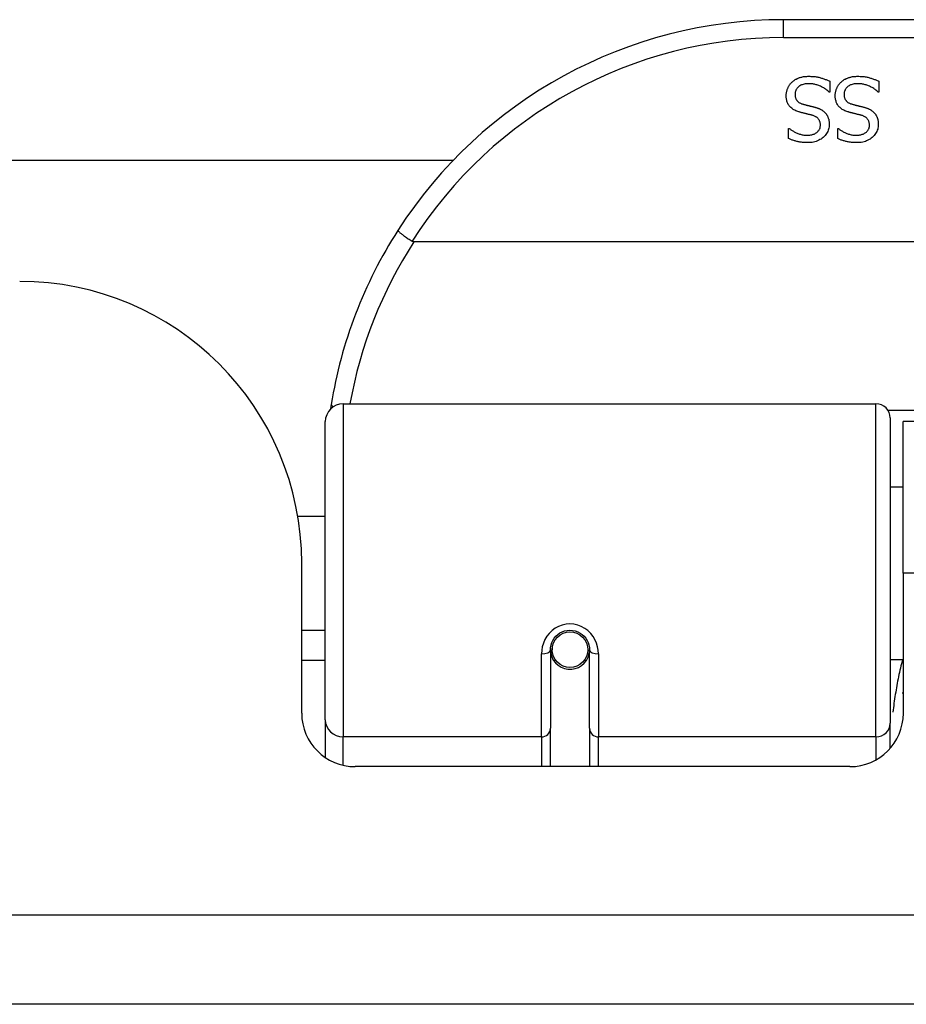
# Model space of a CAD drawing. Header units: inches. Extents: x 11 to 342, y 26 to 169.
# Tile 16 of 218: x 76.48 to 77.461, y 25.678 to 26.767. Entities that reach past the tile are written whole.
import ezdxf

# ---------------------------------------------------------------- set-up
doc = ezdxf.new("R2010")
doc.units = ezdxf.units.IN
doc.header["$MEASUREMENT"] = 0
doc.layers.add('Visible Edges(ANSI)', color=7, linetype='Continuous', lineweight=25)
doc.layers.add('Visible Tangent Edges(ANSI)', color=7, linetype='Continuous', lineweight=25)

msp = doc.modelspace()

# ---------------------------------------------------------------- linework, layer by layer
at = {"layer": 'Visible Edges(ANSI)'}
for p, q in [((78.8214, 26.7674), (77.3254, 26.7674)), ((77.3766, 26.6993), (77.3766, 26.6874)), ((77.4308, 26.6993), (77.4308, 26.6874)), ((77.3766, 26.6874), (77.3759, 26.6874)), ((77.4308, 26.6874), (77.4301, 26.6874)), ((77.3311, 26.6472), (77.3318, 26.6472)), ((77.3311, 26.636), (77.3311, 26.6472)), ((77.3854, 26.6472), (77.3861, 26.6472)), ((77.3854, 26.636), (77.3854, 26.6472)), ((58.0858, 26.6119), (76.96, 26.6119)), ((79.2303, 26.5218), (76.9165, 26.5218)), ((76.8382, 26.3424), (77.4277, 26.3424)), ((77.4435, 26.3267), (77.4435, 25.989)), ((77.4579, 26.1549), (77.4579, 26.3229)), ((78.6889, 26.3229), (77.4579, 26.3229)), ((76.8185, 25.9928), (76.8185, 26.3227)), ((77.4435, 26.2504), (77.4579, 26.2504)), ((76.7881, 26.2179), (76.8185, 26.2179)), ((76.7924, 26), (76.7924, 26.1659)), ((77.4579, 26.1549), (77.4579, 26)), ((76.7924, 26.0919), (76.8185, 26.0919)), ((77.0679, 26.0746), (77.0699, 26.0742)), ((77.0695, 26.0743), (77.0695, 26.0703)), ((77.0675, 26.0703), (77.0675, 25.9833)), ((77.0696, 26.0679), (77.0676, 26.0679)), ((77.1084, 26.0662), (77.1108, 26.0657)), ((77.1108, 25.9833), (77.1108, 26.0703)), ((76.8185, 26.0584), (76.7924, 26.0584)), ((77.0734, 26.0584), (77.071, 26.0584)), ((77.1073, 26.0584), (77.1049, 26.0584)), ((77.4435, 26.0594), (77.4579, 26.0594)), ((76.8185, 25.9928), (76.8185, 25.951)), ((77.4435, 25.9613), (77.4435, 25.989)), ((77.0675, 25.9409), (77.0675, 25.9833)), ((77.1108, 25.9833), (77.1108, 25.9409)), ((77.3989, 25.9409), (76.8515, 25.9409)), ((82.2244, 25.6779), (10.6194, 25.6779))]:
    msp.add_line(p, q, dxfattribs=at)
at = {"layer": 'Visible Edges(ANSI)', "flags": 128}
for points in [[(77.3348, 26.6983), (77.3354, 26.6988), (77.336, 26.6993), (77.3366, 26.6998), (77.3372, 26.7002), (77.3378, 26.7007), (77.3384, 26.7011), (77.3391, 26.7015), (77.3397, 26.7018), (77.3404, 26.7022), (77.3411, 26.7025), (77.3418, 26.7028), (77.3425, 26.7031), (77.3432, 26.7034), (77.344, 26.7036), (77.3448, 26.7038), (77.3456, 26.704), (77.3465, 26.7042), (77.3474, 26.7044), (77.3483, 26.7045), (77.3492, 26.7046), (77.3502, 26.7047), (77.3512, 26.7047), (77.3522, 26.7048), (77.3533, 26.7048)], [(77.3533, 26.7048), (77.3546, 26.7048), (77.3558, 26.7047), (77.357, 26.7047), (77.3582, 26.7046), (77.3593, 26.7045), (77.3604, 26.7044), (77.3615, 26.7042), (77.3625, 26.7041), (77.3635, 26.7039), (77.3645, 26.7037), (77.3655, 26.7034), (77.3664, 26.7032), (77.3673, 26.7029), (77.3682, 26.7026), (77.3691, 26.7023), (77.3699, 26.702), (77.3708, 26.7017), (77.3716, 26.7014), (77.3725, 26.7011), (77.3733, 26.7007), (77.3741, 26.7004), (77.375, 26.7), (77.3758, 26.6996), (77.3766, 26.6993)], [(77.3891, 26.6983), (77.3896, 26.6988), (77.3902, 26.6993), (77.3908, 26.6998), (77.3914, 26.7002), (77.3921, 26.7007), (77.3927, 26.7011), (77.3933, 26.7015), (77.394, 26.7018), (77.3947, 26.7022), (77.3954, 26.7025), (77.3961, 26.7028), (77.3968, 26.7031), (77.3975, 26.7034), (77.3983, 26.7036), (77.3991, 26.7038), (77.3999, 26.704), (77.4007, 26.7042), (77.4016, 26.7044), (77.4025, 26.7045), (77.4035, 26.7046), (77.4045, 26.7047), (77.4055, 26.7047), (77.4065, 26.7048), (77.4076, 26.7048)], [(77.4076, 26.7048), (77.4088, 26.7048), (77.4101, 26.7047), (77.4113, 26.7047), (77.4124, 26.7046), (77.4136, 26.7045), (77.4147, 26.7044), (77.4158, 26.7042), (77.4168, 26.7041), (77.4178, 26.7039), (77.4188, 26.7037), (77.4197, 26.7034), (77.4207, 26.7032), (77.4216, 26.7029), (77.4224, 26.7026), (77.4233, 26.7023), (77.4242, 26.702), (77.4251, 26.7017), (77.4259, 26.7014), (77.4267, 26.7011), (77.4276, 26.7007), (77.4284, 26.7004), (77.4292, 26.7), (77.43, 26.6996), (77.4308, 26.6993)], [(77.3284, 26.6833), (77.3284, 26.684), (77.3284, 26.6847), (77.3285, 26.6854), (77.3286, 26.6861), (77.3287, 26.6868), (77.3288, 26.6874), (77.329, 26.6881), (77.3291, 26.6888), (77.3293, 26.6895), (77.3296, 26.6902), (77.3298, 26.6908), (77.3301, 26.6915), (77.3304, 26.6922), (77.3307, 26.6928), (77.331, 26.6934), (77.3313, 26.694), (77.3317, 26.6946), (77.3321, 26.6952), (77.3325, 26.6958), (77.3329, 26.6963), (77.3334, 26.6969), (77.3338, 26.6974), (77.3343, 26.6979), (77.3348, 26.6983)], [(77.354, 26.6966), (77.3527, 26.6966), (77.3515, 26.6965), (77.3503, 26.6964), (77.3492, 26.6963), (77.3481, 26.6961), (77.3471, 26.6958), (77.3462, 26.6955), (77.3453, 26.6952), (77.3444, 26.6948), (77.3436, 26.6944), (77.3429, 26.6939), (77.3422, 26.6934), (77.3415, 26.6928), (77.341, 26.6922), (77.3404, 26.6916), (77.34, 26.691), (77.3396, 26.6903), (77.3392, 26.6896), (77.3389, 26.6889), (77.3386, 26.6881), (77.3384, 26.6873), (77.3383, 26.6865), (77.3382, 26.6857), (77.3382, 26.6848)], [(77.3759, 26.6874), (77.3751, 26.6881), (77.3743, 26.6888), (77.3735, 26.6895), (77.3726, 26.6901), (77.3718, 26.6907), (77.3709, 26.6913), (77.37, 26.6919), (77.3691, 26.6924), (77.3682, 26.6929), (77.3673, 26.6933), (77.3663, 26.6938), (77.3653, 26.6942), (77.3644, 26.6946), (77.3634, 26.6949), (77.3624, 26.6953), (77.3615, 26.6955), (77.3605, 26.6958), (77.3596, 26.696), (77.3586, 26.6962), (77.3577, 26.6963), (77.3567, 26.6965), (77.3558, 26.6965), (77.3549, 26.6966), (77.354, 26.6966)], [(77.3826, 26.6833), (77.3827, 26.684), (77.3827, 26.6847), (77.3827, 26.6854), (77.3828, 26.6861), (77.3829, 26.6868), (77.3831, 26.6874), (77.3832, 26.6881), (77.3834, 26.6888), (77.3836, 26.6895), (77.3838, 26.6902), (77.3841, 26.6908), (77.3843, 26.6915), (77.3846, 26.6922), (77.3849, 26.6928), (77.3853, 26.6934), (77.3856, 26.694), (77.386, 26.6946), (77.3864, 26.6952), (77.3868, 26.6958), (77.3872, 26.6963), (77.3876, 26.6969), (77.3881, 26.6974), (77.3886, 26.6979), (77.3891, 26.6983)], [(77.4083, 26.6966), (77.407, 26.6966), (77.4058, 26.6965), (77.4046, 26.6964), (77.4035, 26.6963), (77.4024, 26.6961), (77.4014, 26.6958), (77.4004, 26.6955), (77.3995, 26.6952), (77.3987, 26.6948), (77.3979, 26.6944), (77.3971, 26.6939), (77.3965, 26.6934), (77.3958, 26.6928), (77.3952, 26.6922), (77.3947, 26.6916), (77.3942, 26.691), (77.3938, 26.6903), (77.3935, 26.6896), (77.3932, 26.6889), (77.3929, 26.6881), (77.3927, 26.6873), (77.3926, 26.6865), (77.3925, 26.6857), (77.3925, 26.6848)], [(77.4301, 26.6874), (77.4294, 26.6881), (77.4286, 26.6888), (77.4277, 26.6895), (77.4269, 26.6901), (77.426, 26.6907), (77.4252, 26.6913), (77.4243, 26.6919), (77.4234, 26.6924), (77.4225, 26.6929), (77.4215, 26.6933), (77.4206, 26.6938), (77.4196, 26.6942), (77.4186, 26.6946), (77.4176, 26.6949), (77.4167, 26.6953), (77.4157, 26.6955), (77.4148, 26.6958), (77.4138, 26.696), (77.4129, 26.6962), (77.4119, 26.6963), (77.411, 26.6965), (77.4101, 26.6965), (77.4092, 26.6966), (77.4083, 26.6966)], [(77.3424, 26.6654), (77.3413, 26.6658), (77.3401, 26.6662), (77.339, 26.6667), (77.338, 26.6672), (77.337, 26.6677), (77.3361, 26.6682), (77.3353, 26.6688), (77.3345, 26.6694), (77.3337, 26.6701), (77.333, 26.6707), (77.3324, 26.6714), (77.3318, 26.6722), (77.3312, 26.6729), (77.3307, 26.6737), (77.3303, 26.6746), (77.3299, 26.6754), (77.3295, 26.6763), (77.3292, 26.6772), (77.329, 26.6782), (77.3288, 26.6791), (77.3286, 26.6801), (77.3285, 26.6811), (77.3284, 26.6822), (77.3284, 26.6833)], [(77.3382, 26.6848), (77.3382, 26.6841), (77.3383, 26.6834), (77.3383, 26.6828), (77.3384, 26.6821), (77.3386, 26.6815), (77.3387, 26.6809), (77.3389, 26.6804), (77.3391, 26.6798), (77.3394, 26.6793), (77.3397, 26.6788), (77.34, 26.6783), (77.3403, 26.6779), (77.3407, 26.6775), (77.3411, 26.677), (77.3415, 26.6767), (77.342, 26.6763), (77.3425, 26.6759), (77.343, 26.6756), (77.3436, 26.6753), (77.3442, 26.675), (77.3448, 26.6747), (77.3455, 26.6744), (77.3462, 26.6742), (77.3469, 26.6739)], [(77.3967, 26.6654), (77.3955, 26.6658), (77.3944, 26.6662), (77.3933, 26.6667), (77.3923, 26.6672), (77.3913, 26.6677), (77.3904, 26.6682), (77.3895, 26.6688), (77.3887, 26.6694), (77.388, 26.6701), (77.3873, 26.6707), (77.3866, 26.6714), (77.386, 26.6722), (77.3855, 26.6729), (77.385, 26.6737), (77.3845, 26.6746), (77.3841, 26.6754), (77.3838, 26.6763), (77.3835, 26.6772), (77.3832, 26.6782), (77.383, 26.6791), (77.3829, 26.6801), (77.3827, 26.6811), (77.3827, 26.6822), (77.3826, 26.6833)], [(77.3925, 26.6848), (77.3925, 26.6841), (77.3925, 26.6834), (77.3926, 26.6828), (77.3927, 26.6821), (77.3928, 26.6815), (77.393, 26.6809), (77.3932, 26.6804), (77.3934, 26.6798), (77.3936, 26.6793), (77.3939, 26.6788), (77.3942, 26.6783), (77.3946, 26.6779), (77.3949, 26.6775), (77.3953, 26.677), (77.3958, 26.6767), (77.3962, 26.6763), (77.3967, 26.6759), (77.3973, 26.6756), (77.3978, 26.6753), (77.3984, 26.675), (77.3991, 26.6747), (77.3997, 26.6744), (77.4005, 26.6742), (77.4012, 26.6739)], [(77.3469, 26.6739), (77.3475, 26.6738), (77.348, 26.6736), (77.3485, 26.6735), (77.349, 26.6734), (77.3496, 26.6732), (77.3501, 26.6731), (77.3506, 26.673), (77.351, 26.6728), (77.3515, 26.6727), (77.352, 26.6726), (77.3525, 26.6725), (77.3529, 26.6724), (77.3534, 26.6723), (77.3539, 26.6722), (77.3544, 26.672), (77.3549, 26.6719), (77.3554, 26.6718), (77.356, 26.6716), (77.3566, 26.6715), (77.3572, 26.6714), (77.3578, 26.6712), (77.3584, 26.671), (77.3591, 26.6709), (77.3597, 26.6707)], [(77.4012, 26.6739), (77.4017, 26.6738), (77.4023, 26.6736), (77.4028, 26.6735), (77.4033, 26.6734), (77.4038, 26.6732), (77.4043, 26.6731), (77.4048, 26.673), (77.4053, 26.6728), (77.4058, 26.6727), (77.4063, 26.6726), (77.4067, 26.6725), (77.4072, 26.6724), (77.4077, 26.6723), (77.4081, 26.6722), (77.4086, 26.672), (77.4092, 26.6719), (77.4097, 26.6718), (77.4103, 26.6716), (77.4108, 26.6715), (77.4114, 26.6714), (77.412, 26.6712), (77.4127, 26.671), (77.4133, 26.6709), (77.414, 26.6707)], [(77.357, 26.6617), (77.3565, 26.6618), (77.3559, 26.662), (77.3554, 26.6621), (77.3548, 26.6623), (77.3543, 26.6624), (77.3536, 26.6626), (77.353, 26.6627), (77.3524, 26.6629), (77.3517, 26.663), (77.3511, 26.6632), (77.3504, 26.6634), (77.3497, 26.6635), (77.3489, 26.6637), (77.3482, 26.6639), (77.3476, 26.664), (77.3469, 26.6642), (77.3463, 26.6644), (77.3457, 26.6645), (77.3451, 26.6647), (77.3445, 26.6648), (77.344, 26.665), (77.3434, 26.6651), (77.3429, 26.6653), (77.3424, 26.6654)], [(77.3662, 26.6507), (77.3662, 26.6514), (77.3662, 26.6521), (77.3661, 26.6528), (77.366, 26.6535), (77.3658, 26.6541), (77.3656, 26.6547), (77.3654, 26.6553), (77.3652, 26.6558), (77.3649, 26.6564), (77.3646, 26.6569), (77.3642, 26.6574), (77.3638, 26.6578), (77.3634, 26.6583), (77.363, 26.6587), (77.3625, 26.6591), (77.362, 26.6594), (77.3615, 26.6598), (77.3609, 26.6601), (77.3603, 26.6604), (77.3597, 26.6607), (77.3591, 26.661), (77.3584, 26.6613), (77.3577, 26.6615), (77.357, 26.6617)], [(77.3597, 26.6707), (77.3603, 26.6705), (77.3609, 26.6704), (77.3615, 26.6702), (77.3621, 26.67), (77.3627, 26.6698), (77.3632, 26.6696), (77.3638, 26.6694), (77.3643, 26.6692), (77.3648, 26.669), (77.3653, 26.6687), (77.3658, 26.6685), (77.3663, 26.6683), (77.3668, 26.668), (77.3673, 26.6678), (77.3677, 26.6675), (77.3682, 26.6672), (77.3686, 26.6669), (77.369, 26.6666), (77.3695, 26.6663), (77.3699, 26.6659), (77.3703, 26.6656), (77.3707, 26.6652), (77.3711, 26.6648), (77.3714, 26.6645)], [(77.3714, 26.6645), (77.3718, 26.6641), (77.3721, 26.6636), (77.3725, 26.6632), (77.3728, 26.6628), (77.3731, 26.6624), (77.3734, 26.6619), (77.3737, 26.6614), (77.3739, 26.661), (77.3742, 26.6605), (77.3744, 26.66), (77.3746, 26.6595), (77.3748, 26.6589), (77.375, 26.6584), (77.3752, 26.6579), (77.3754, 26.6573), (77.3755, 26.6567), (77.3756, 26.6561), (77.3757, 26.6555), (77.3758, 26.6549), (77.3759, 26.6543), (77.376, 26.6537), (77.376, 26.653), (77.376, 26.6523), (77.376, 26.6516)], [(77.4112, 26.6617), (77.4107, 26.6618), (77.4102, 26.662), (77.4097, 26.6621), (77.4091, 26.6623), (77.4085, 26.6624), (77.4079, 26.6626), (77.4073, 26.6627), (77.4067, 26.6629), (77.406, 26.663), (77.4053, 26.6632), (77.4046, 26.6634), (77.4039, 26.6635), (77.4032, 26.6637), (77.4025, 26.6639), (77.4018, 26.664), (77.4012, 26.6642), (77.4006, 26.6644), (77.4, 26.6645), (77.3994, 26.6647), (77.3988, 26.6648), (77.3982, 26.665), (77.3977, 26.6651), (77.3972, 26.6653), (77.3967, 26.6654)], [(77.4205, 26.6507), (77.4205, 26.6514), (77.4204, 26.6521), (77.4203, 26.6528), (77.4202, 26.6535), (77.4201, 26.6541), (77.4199, 26.6547), (77.4197, 26.6553), (77.4194, 26.6558), (77.4191, 26.6564), (77.4188, 26.6569), (77.4185, 26.6574), (77.4181, 26.6578), (77.4177, 26.6583), (77.4173, 26.6587), (77.4168, 26.6591), (77.4163, 26.6594), (77.4158, 26.6598), (77.4152, 26.6601), (77.4146, 26.6604), (77.414, 26.6607), (77.4134, 26.661), (77.4127, 26.6613), (77.412, 26.6615), (77.4112, 26.6617)], [(77.414, 26.6707), (77.4146, 26.6705), (77.4152, 26.6704), (77.4158, 26.6702), (77.4164, 26.67), (77.4169, 26.6698), (77.4175, 26.6696), (77.418, 26.6694), (77.4186, 26.6692), (77.4191, 26.669), (77.4196, 26.6687), (77.4201, 26.6685), (77.4206, 26.6683), (77.4211, 26.668), (77.4215, 26.6678), (77.422, 26.6675), (77.4224, 26.6672), (77.4229, 26.6669), (77.4233, 26.6666), (77.4237, 26.6663), (77.4241, 26.6659), (77.4246, 26.6656), (77.4249, 26.6652), (77.4253, 26.6648), (77.4257, 26.6645)], [(77.4257, 26.6645), (77.4261, 26.6641), (77.4264, 26.6636), (77.4267, 26.6632), (77.4271, 26.6628), (77.4274, 26.6624), (77.4277, 26.6619), (77.4279, 26.6614), (77.4282, 26.661), (77.4284, 26.6605), (77.4287, 26.66), (77.4289, 26.6595), (77.4291, 26.6589), (77.4293, 26.6584), (77.4295, 26.6579), (77.4296, 26.6573), (77.4298, 26.6567), (77.4299, 26.6561), (77.43, 26.6555), (77.4301, 26.6549), (77.4302, 26.6543), (77.4302, 26.6537), (77.4303, 26.653), (77.4303, 26.6523), (77.4303, 26.6516)], [(77.3516, 26.6395), (77.3526, 26.6396), (77.3537, 26.6396), (77.3547, 26.6397), (77.3557, 26.6399), (77.3566, 26.6401), (77.3575, 26.6403), (77.3584, 26.6406), (77.3592, 26.6409), (77.36, 26.6413), (77.3608, 26.6417), (77.3615, 26.6421), (77.3622, 26.6426), (77.3628, 26.6431), (77.3634, 26.6437), (77.3639, 26.6443), (77.3644, 26.6449), (77.3648, 26.6455), (77.3652, 26.6462), (77.3655, 26.6468), (77.3658, 26.6476), (77.366, 26.6483), (77.3661, 26.6491), (77.3662, 26.6499), (77.3662, 26.6507)], [(77.376, 26.6516), (77.376, 26.6502), (77.3759, 26.6489), (77.3756, 26.6475), (77.3753, 26.6462), (77.3749, 26.645), (77.3744, 26.6437), (77.3738, 26.6425), (77.3731, 26.6414), (77.3723, 26.6403), (77.3714, 26.6392), (77.3704, 26.6382), (77.3693, 26.6372), (77.3682, 26.6363), (77.367, 26.6354), (77.3657, 26.6347), (77.3644, 26.634), (77.3631, 26.6334), (77.3617, 26.6328), (77.3602, 26.6324), (77.3587, 26.632), (77.3572, 26.6317), (77.3556, 26.6315), (77.3539, 26.6314), (77.3522, 26.6314)], [(77.4058, 26.6395), (77.4069, 26.6396), (77.408, 26.6396), (77.409, 26.6397), (77.4099, 26.6399), (77.4109, 26.6401), (77.4118, 26.6403), (77.4126, 26.6406), (77.4135, 26.6409), (77.4143, 26.6413), (77.415, 26.6417), (77.4157, 26.6421), (77.4164, 26.6426), (77.4171, 26.6431), (77.4177, 26.6437), (77.4182, 26.6443), (77.4187, 26.6449), (77.4191, 26.6455), (77.4195, 26.6462), (77.4198, 26.6468), (77.42, 26.6476), (77.4202, 26.6483), (77.4204, 26.6491), (77.4205, 26.6499), (77.4205, 26.6507)], [(77.4303, 26.6516), (77.4303, 26.6502), (77.4301, 26.6489), (77.4299, 26.6475), (77.4296, 26.6462), (77.4291, 26.645), (77.4286, 26.6437), (77.428, 26.6425), (77.4273, 26.6414), (77.4265, 26.6403), (77.4256, 26.6392), (77.4247, 26.6382), (77.4236, 26.6372), (77.4224, 26.6363), (77.4212, 26.6354), (77.42, 26.6347), (77.4187, 26.634), (77.4174, 26.6334), (77.416, 26.6328), (77.4145, 26.6324), (77.413, 26.632), (77.4114, 26.6317), (77.4098, 26.6315), (77.4082, 26.6314), (77.4065, 26.6314)], [(77.3318, 26.6472), (77.3324, 26.6467), (77.333, 26.6462), (77.3336, 26.6457), (77.3343, 26.6452), (77.335, 26.6448), (77.3357, 26.6443), (77.3364, 26.6439), (77.3372, 26.6434), (77.338, 26.643), (77.3388, 26.6426), (77.3396, 26.6422), (77.3405, 26.6418), (77.3414, 26.6415), (77.3423, 26.6411), (77.3432, 26.6408), (77.3441, 26.6406), (77.345, 26.6403), (77.3459, 26.6401), (77.3468, 26.6399), (77.3478, 26.6398), (77.3487, 26.6397), (77.3497, 26.6396), (77.3506, 26.6395), (77.3516, 26.6395)], [(77.3861, 26.6472), (77.3867, 26.6467), (77.3873, 26.6462), (77.3879, 26.6457), (77.3886, 26.6452), (77.3892, 26.6448), (77.39, 26.6443), (77.3907, 26.6439), (77.3914, 26.6434), (77.3922, 26.643), (77.3931, 26.6426), (77.3939, 26.6422), (77.3948, 26.6418), (77.3956, 26.6415), (77.3965, 26.6411), (77.3974, 26.6408), (77.3983, 26.6406), (77.3993, 26.6403), (77.4002, 26.6401), (77.4011, 26.6399), (77.402, 26.6398), (77.403, 26.6397), (77.4039, 26.6396), (77.4049, 26.6395), (77.4058, 26.6395)], [(77.3522, 26.6314), (77.3512, 26.6314), (77.3502, 26.6314), (77.3493, 26.6315), (77.3483, 26.6315), (77.3473, 26.6316), (77.3464, 26.6317), (77.3455, 26.6318), (77.3445, 26.6319), (77.3436, 26.632), (77.3427, 26.6322), (77.3418, 26.6324), (77.341, 26.6326), (77.3401, 26.6328), (77.3392, 26.633), (77.3384, 26.6332), (77.3375, 26.6335), (77.3367, 26.6337), (77.3359, 26.634), (77.335, 26.6343), (77.3342, 26.6346), (77.3334, 26.6349), (77.3327, 26.6353), (77.3319, 26.6356), (77.3311, 26.636)], [(77.4065, 26.6314), (77.4055, 26.6314), (77.4045, 26.6314), (77.4035, 26.6315), (77.4026, 26.6315), (77.4016, 26.6316), (77.4007, 26.6317), (77.3997, 26.6318), (77.3988, 26.6319), (77.3979, 26.632), (77.397, 26.6322), (77.3961, 26.6324), (77.3952, 26.6326), (77.3943, 26.6328), (77.3935, 26.633), (77.3926, 26.6332), (77.3918, 26.6335), (77.3909, 26.6337), (77.3901, 26.634), (77.3893, 26.6343), (77.3885, 26.6346), (77.3877, 26.6349), (77.3869, 26.6353), (77.3862, 26.6356), (77.3854, 26.636)], [(76.8988, 26.5343), (76.8987, 26.5342), (76.8988, 26.534), (76.8989, 26.5338), (76.8991, 26.5336), (76.8994, 26.5333), (76.8997, 26.533), (76.9001, 26.5326), (76.9005, 26.5322), (76.9011, 26.5317), (76.9017, 26.5313), (76.9023, 26.5308), (76.903, 26.5302), (76.9038, 26.5297), (76.9046, 26.5291), (76.9054, 26.5284), (76.9063, 26.5278), (76.9072, 26.5272), (76.9082, 26.5265), (76.9092, 26.5258), (76.9102, 26.5251), (76.9113, 26.5244), (76.9123, 26.5237), (76.9134, 26.523), (76.9145, 26.5223)], [(76.9165, 26.5218), (76.9164, 26.5218), (76.9163, 26.5218), (76.9163, 26.5218), (76.9162, 26.5218), (76.9161, 26.5218), (76.916, 26.5218), (76.9159, 26.5218), (76.9158, 26.5218), (76.9157, 26.5218), (76.9156, 26.5218), (76.9155, 26.5219), (76.9155, 26.5219), (76.9154, 26.5219), (76.9153, 26.5219), (76.9152, 26.522), (76.9151, 26.522), (76.915, 26.522), (76.9149, 26.5221), (76.9149, 26.5221), (76.9148, 26.5221), (76.9147, 26.5222), (76.9146, 26.5222), (76.9145, 26.5223), (76.9145, 26.5223)], [(76.825, 26.3416), (76.825, 26.3414), (76.825, 26.3412), (76.8249, 26.341), (76.8249, 26.3408), (76.8249, 26.3406), (76.8248, 26.3404), (76.8248, 26.3402), (76.8248, 26.34), (76.8247, 26.3398), (76.8247, 26.3396), (76.8247, 26.3394), (76.8246, 26.3391), (76.8246, 26.3389), (76.8246, 26.3387), (76.8245, 26.3385), (76.8245, 26.3383), (76.8245, 26.3381), (76.8244, 26.3379), (76.8244, 26.3377), (76.8244, 26.3375), (76.8243, 26.3373), (76.8243, 26.3371), (76.8243, 26.3369), (76.8242, 26.3366)], [(77.0675, 26.0703), (77.0677, 26.0729), (77.0682, 26.0755), (77.069, 26.0781), (77.0701, 26.0806), (77.0716, 26.083), (77.0734, 26.0852), (77.0756, 26.0871), (77.0779, 26.0888), (77.0806, 26.0901), (77.0833, 26.0911), (77.0862, 26.0917), (77.0892, 26.0919), (77.0921, 26.0917), (77.095, 26.0911), (77.0978, 26.0901), (77.1004, 26.0887), (77.1028, 26.0871), (77.1049, 26.0851), (77.1067, 26.0829), (77.1082, 26.0806), (77.1093, 26.0781), (77.1101, 26.0755), (77.1106, 26.0729), (77.1108, 26.0703)], [(77.4574, 26.0219), (77.4574, 26.0219), (77.4574, 26.022), (77.4575, 26.0221), (77.4575, 26.0221), (77.4575, 26.0222), (77.4575, 26.0222), (77.4575, 26.0223), (77.4576, 26.0223), (77.4576, 26.0224), (77.4576, 26.0224), (77.4576, 26.0225), (77.4576, 26.0225), (77.4577, 26.0226), (77.4577, 26.0226), (77.4577, 26.0227), (77.4577, 26.0228), (77.4578, 26.0228), (77.4578, 26.0229), (77.4578, 26.0229), (77.4578, 26.023), (77.4578, 26.023), (77.4579, 26.0231), (77.4579, 26.0231), (77.4579, 26.0232)]]:
    msp.add_lwpolyline(points, dxfattribs=at)
at = {"layer": 'Visible Edges(ANSI)'}
msp.add_circle((77.0892, 26.0703), 0.0197, dxfattribs=at)
for centre, radius, start, end in [((77.3254, 26.2605), 0.5069, 90, 147.3142), ((77.3254, 26.2605), 0.5069, 147.3142, 170.7932), ((76.4804, 26.1659), 0.312, 0, 90), ((76.8382, 26.3227), 0.0197, 90, 180), ((77.4277, 26.3267), 0.0157, 0, 90), ((77.0892, 26.0703), 0.0217, 180, 348.1708), ((76.8515, 26), 0.0591, 180, 270), ((77.3989, 26), 0.0591, 270, 0)]:
    msp.add_arc(centre, radius, start, end, dxfattribs=at)
at = {"layer": 'Visible Tangent Edges(ANSI)'}
for p, q in [((77.3254, 26.7477), (77.3254, 26.7674)), ((77.3254, 26.7477), (78.8214, 26.7477)), ((76.8382, 26.3424), (76.8382, 25.9738)), ((77.4277, 25.9738), (77.4277, 26.3424)), ((78.7056, 26.3348), (77.4413, 26.3348)), ((78.6889, 26.1549), (77.4579, 26.1549)), ((77.0577, 25.9738), (77.0577, 26.0656)), ((77.1207, 26.0656), (77.1207, 25.9738)), ((76.8382, 25.9424), (76.8382, 25.9738)), ((77.0577, 25.9738), (76.8382, 25.9738)), ((77.0577, 25.9738), (77.0577, 25.9409)), ((77.4277, 25.9738), (77.1207, 25.9738)), ((77.1207, 25.9409), (77.1207, 25.9738)), ((77.4277, 25.9738), (77.4277, 25.9485)), ((10.6194, 25.7769), (82.2244, 25.7769))]:
    msp.add_line(p, q, dxfattribs=at)
at = {"layer": 'Visible Tangent Edges(ANSI)', "flags": 128}
for points in [[(77.1207, 26.0656), (77.1204, 26.0696), (77.1197, 26.0736), (77.1185, 26.0776), (77.1168, 26.0814), (77.1147, 26.085), (77.1121, 26.0884), (77.109, 26.0914), (77.1055, 26.0939), (77.1017, 26.096), (77.0977, 26.0975), (77.0935, 26.0985), (77.0892, 26.0988), (77.0849, 26.0985), (77.0807, 26.0976), (77.0766, 26.096), (77.0728, 26.094), (77.0694, 26.0914), (77.0663, 26.0884), (77.0637, 26.0851), (77.0615, 26.0814), (77.0598, 26.0776), (77.0586, 26.0736), (77.0579, 26.0696), (77.0577, 26.0656)], [(77.4571, 26.0594), (77.4565, 26.0571), (77.4559, 26.0547), (77.4553, 26.0523), (77.4548, 26.0499), (77.4542, 26.0475), (77.4537, 26.0451), (77.4531, 26.0427), (77.4526, 26.0403), (77.4521, 26.0379), (77.4516, 26.0355), (77.4512, 26.0331), (77.4507, 26.0306), (77.4503, 26.0282), (77.4499, 26.0258), (77.4495, 26.0233), (77.4491, 26.0209), (77.4487, 26.0184), (77.4483, 26.016), (77.4479, 26.0135), (77.4476, 26.0111), (77.4473, 26.0086), (77.447, 26.0061), (77.4467, 26.0037), (77.4464, 26.0012)]]:
    msp.add_lwpolyline(points, dxfattribs=at)
at = {"layer": 'Visible Tangent Edges(ANSI)'}
for centre, start, end in [((77.3254, 26.2605), 90, 147.5011), ((77.3254, 26.2568), 147.0552, 169.8777)]:
    msp.add_arc(centre, 0.4872, start, end, dxfattribs=at)
for centre, major_axis, ratio, start_param, end_param in [((76.8445, 26.3385), (-0.0194, 0.0031), 0.187438, 0, 0.544489), ((77.0577, 26.0703), (0.00984, 0), 0.476565, 4.712389, 6.283185), ((77.1207, 26.0703), (-0.00984, 0), 0.476565, 0, 1.570796), ((76.8382, 25.9928), (-0.0197, 0), 0.965926, 0, 1.570796), ((77.4277, 25.989), (0.0157, 0), 0.965926, 4.712389, 6.283185), ((77.0577, 25.9833), (0.00984, 0), 0.965926, 4.712389, 6.283185), ((77.1207, 25.9833), (-0.00984, 0), 0.965926, 0, 1.570796)]:
    msp.add_ellipse(centre, major_axis=major_axis, ratio=ratio, start_param=start_param, end_param=end_param, dxfattribs=at)

doc.saveas('drawing.dxf')
